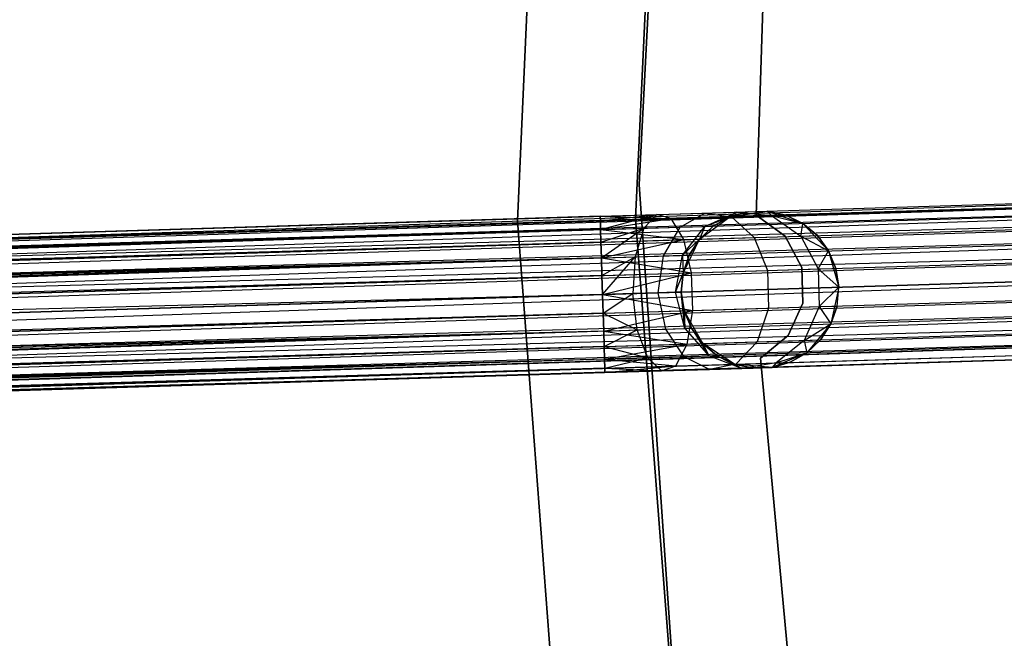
# Model space of a CAD drawing. Extents: x -189 to 189, y -189 to 189.
# Tile 63 of 256: x -69.8 to -57.31, y -6.37 to 1.49. Entities that reach past the tile are written whole.
import ezdxf

# ---------------------------------------------------------------- set-up
doc = ezdxf.new("R2010")
doc.units = 0
doc.header["$LTSCALE"] = 25.4
doc.layers.get('0').update_dxf_attribs({"linetype": 'CONTINUOUS'})

# ---------------------------------------------------------------- blocks, each defined once
blk = doc.blocks.new('NL2500012474_STL')
at = {"color": 0}
for p, q in [((129.37, -0.55, 20), (129.756, 6.921, 20)), ((129.756, 6.921, 19), (129.37, -0.55, 19)), ((129.37, -0.55, 20), (129.756, 6.921, 20)), ((129.756, 6.921, 19), (129.37, -0.55, 19)), ((128.167, 6.652, 26.5), (127.825, -1.009, 26.5)), ((127.825, -1.009, 17), (128.167, 6.652, 17)), ((127.825, -1.009, 17), (128.167, 6.652, 17)), ((128.167, 6.652, 26.5), (127.825, -1.009, 26.5)), ((129.325, -0.985, 26.5), (129.674, 6.641, 26.5)), ((129.674, 6.641, 17), (129.325, -0.985, 17)), ((129.674, 6.641, 17), (129.325, -0.985, 17)), ((129.325, -0.985, 26.5), (129.674, 6.641, 26.5)), ((130.858, -0.937, 22), (131.033, 4.687, 22)), ((131.033, 4.687, 20), (130.858, -0.937, 20)), ((131.033, 4.687, 20), (130.858, -0.937, 20)), ((130.858, -0.937, 22), (131.033, 4.687, 22)), ((22.884, -4.218, 177.379), (148.067, -0.361, 177.379)), ((22.884, -4.218, 177.379), (148.067, -0.361, 177.621)), ((22.884, -4.218, 177.379), (148.067, -0.361, 177.379)), ((22.884, -4.218, 177.379), (148.067, -0.361, 177.621)), ((22.89, -4.387, 176.932), (148.067, -0.361, 177.379)), ((22.89, -4.387, 176.932), (148.067, -0.361, 177.379)), ((22.884, -4.218, 177.379), (148.069, -0.419, 177.855)), ((22.884, -4.218, 177.379), (148.069, -0.419, 177.855)), ((22.886, -4.275, 177.855), (148.069, -0.419, 177.855)), ((22.886, -4.275, 177.855), (148.069, -0.419, 177.855)), ((22.89, -4.387, 176.932), (148.069, -0.419, 177.145)), ((22.89, -4.387, 176.932), (148.069, -0.419, 177.145)), ((22.886, -4.275, 177.855), (148.072, -0.531, 178.068)), ((22.886, -4.275, 177.855), (148.072, -0.531, 178.068)), ((22.89, -4.387, 176.932), (148.072, -0.531, 176.932)), ((22.89, -4.387, 176.932), (148.072, -0.531, 176.932)), ((22.901, -4.745, 176.615), (148.072, -0.531, 176.932)), ((22.901, -4.745, 176.615), (148.072, -0.531, 176.932)), ((129.887, -8.013, 20), (129.37, -0.55, 20)), ((129.37, -0.55, 20), (129.37, -0.55, 19)), ((129.37, -0.55, 19), (129.887, -8.013, 19)), ((129.37, -0.55, 20), (129.37, -0.55, 19)), ((129.887, -8.013, 20), (129.37, -0.55, 20)), ((129.37, -0.55, 19), (129.887, -8.013, 19)), ((22.886, -4.275, 177.855), (148.077, -0.69, 178.249)), ((22.886, -4.275, 177.855), (148.077, -0.69, 178.249)), ((22.895, -4.547, 178.249), (148.077, -0.69, 178.249)), ((22.895, -4.547, 178.249), (148.077, -0.69, 178.249)), ((22.901, -4.745, 176.615), (148.077, -0.69, 176.751)), ((22.901, -4.745, 176.615), (148.077, -0.69, 176.751)), ((22.895, -4.547, 178.249), (148.083, -0.889, 178.385)), ((22.895, -4.547, 178.249), (148.083, -0.889, 178.385)), ((22.901, -4.745, 176.615), (148.083, -0.889, 176.615)), ((22.901, -4.745, 176.615), (148.083, -0.889, 176.615)), ((148.083, -0.889, 176.615), (22.915, -5.21, 176.5)), ((148.083, -0.889, 176.615), (22.915, -5.21, 176.5)), ((128.876, -0.952, 27.621), (30.573, -3.981, 27.621)), ((128.876, -0.952, 27.621), (30.573, -3.981, 27.621)), ((128.876, -0.952, 27.621), (30.575, -4.039, 27.145)), ((128.876, -0.952, 27.621), (30.575, -4.039, 27.145)), ((128.876, -0.952, 27.379), (30.575, -4.039, 27.145)), ((128.876, -0.952, 27.379), (30.575, -4.039, 27.145)), ((128.876, -0.952, 27.621), (129.595, -0.93, 27.236)), ((128.876, -0.952, 27.379), (129.595, -0.93, 27.236)), ((128.876, -0.952, 27.379), (129.595, -0.93, 27.236)), ((128.876, -0.952, 27.621), (129.595, -0.93, 27.236)), ((128.878, -1.01, 27.855), (128.876, -0.952, 27.621)), ((128.876, -0.952, 27.379), (128.878, -1.01, 27.145)), ((128.876, -0.952, 27.379), (128.878, -1.01, 27.145)), ((128.876, -0.952, 27.621), (129.778, -0.982, 27.675)), ((128.878, -1.01, 27.855), (128.876, -0.952, 27.621)), ((128.876, -0.952, 27.621), (129.778, -0.982, 27.675)), ((128.878, -1.01, 27.145), (129.595, -0.93, 27.236)), ((128.878, -1.01, 27.145), (129.595, -0.93, 27.236)), ((128.878, -1.01, 27.855), (129.778, -0.982, 27.675)), ((128.878, -1.01, 27.855), (129.778, -0.982, 27.675)), ((128.881, -1.122, 26.932), (129.595, -0.93, 27.236)), ((128.881, -1.122, 26.932), (129.595, -0.93, 27.236)), ((128.881, -1.122, 28.068), (129.778, -0.982, 27.675)), ((128.881, -1.122, 28.068), (129.778, -0.982, 27.675)), ((129.915, -8.596, 26.5), (129.325, -0.985, 26.5)), ((129.325, -0.985, 17), (129.915, -8.596, 17)), ((129.325, -0.985, 26.5), (129.325, -0.985, 17)), ((129.325, -0.985, 17), (129.915, -8.596, 17)), ((129.325, -0.985, 26.5), (129.325, -0.985, 17)), ((129.915, -8.596, 26.5), (129.325, -0.985, 26.5)), ((129.595, -0.93, 27.236), (129.429, -1.105, 26.823)), ((129.595, -0.93, 27.236), (129.429, -1.105, 26.823)), ((129.595, -0.93, 27.236), (130.204, -0.911, 26.829)), ((129.595, -0.93, 27.236), (130.204, -0.911, 26.829)), ((129.778, -0.982, 27.675), (129.595, -0.93, 27.236)), ((129.778, -0.982, 27.675), (129.595, -0.93, 27.236)), ((129.778, -0.982, 27.675), (130.542, -0.959, 27.165)), ((129.778, -0.982, 27.675), (130.542, -0.959, 27.165)), ((129.937, -1.249, 28.039), (129.778, -0.982, 27.675)), ((129.937, -1.249, 28.039), (129.778, -0.982, 27.675)), ((129.893, -1.091, 26.513), (130.204, -0.911, 26.829)), ((129.893, -1.091, 26.513), (130.204, -0.911, 26.829)), ((130.137, -1.243, 20), (130.522, -0.959, 20)), ((130.137, -1.243, 20), (130.522, -0.959, 20)), ((130.203, -1.081, 26.048), (130.611, -0.899, 26.219)), ((130.203, -1.081, 26.048), (130.611, -0.899, 26.219)), ((130.203, -1.081, 26.048), (130.522, -0.959, 25.5)), ((130.203, -1.081, 26.048), (130.522, -0.959, 25.5)), ((130.204, -0.911, 26.829), (130.611, -0.899, 26.219)), ((130.204, -0.911, 26.829), (130.611, -0.899, 26.219)), ((130.204, -0.911, 26.829), (130.542, -0.959, 27.165)), ((130.204, -0.911, 26.829), (130.542, -0.959, 27.165)), ((130.522, -0.959, 25.5), (130.312, -1.078, 25.5)), ((130.312, -1.078, 25.5), (130.522, -0.959, 20)), ((130.312, -1.078, 25.5), (130.522, -0.959, 20)), ((130.522, -0.959, 25.5), (130.312, -1.078, 25.5)), ((130.522, -0.959, 20), (130.995, -0.887, 20)), ((130.522, -0.959, 20), (130.995, -0.887, 20)), ((130.754, -0.894, 25.5), (130.522, -0.959, 25.5)), ((130.522, -0.959, 20), (130.754, -0.894, 25.5)), ((130.754, -0.894, 25.5), (130.522, -0.959, 25.5)), ((130.522, -0.959, 20), (130.754, -0.894, 25.5)), ((130.611, -0.899, 26.219), (130.522, -0.959, 25.5)), ((130.611, -0.899, 26.219), (130.522, -0.959, 25.5)), ((130.522, -0.959, 25.5), (130.522, -0.959, 20)), ((130.522, -0.959, 25.5), (130.522, -0.959, 20)), ((130.542, -0.959, 27.165), (131.052, -0.943, 26.401)), ((130.542, -0.959, 27.165), (131.052, -0.943, 26.401)), ((130.542, -0.959, 27.165), (130.829, -1.222, 27.443)), ((130.542, -0.959, 27.165), (130.829, -1.222, 27.443)), ((130.611, -0.899, 26.219), (130.995, -0.887, 25.5)), ((130.611, -0.899, 26.219), (130.995, -0.887, 25.5)), ((130.611, -0.899, 26.219), (130.754, -0.894, 25.5)), ((130.611, -0.899, 26.219), (130.754, -0.894, 25.5)), ((130.611, -0.899, 26.219), (131.052, -0.943, 26.401)), ((130.611, -0.899, 26.219), (131.052, -0.943, 26.401)), ((130.754, -0.894, 25.5), (130.995, -0.887, 20)), ((130.754, -0.894, 25.5), (130.995, -0.887, 20)), ((131.225, -1.203, 22), (130.858, -0.937, 22)), ((130.858, -0.937, 22), (130.858, -0.937, 20)), ((130.858, -0.937, 20), (131.225, -1.203, 20)), ((130.858, -0.937, 22), (130.858, -0.937, 20)), ((130.858, -0.937, 20), (131.225, -1.203, 20)), ((131.225, -1.203, 22), (130.858, -0.937, 22)), ((130.995, -0.887, 20), (131.448, -1.043, 20)), ((130.995, -0.887, 25.5), (130.995, -0.887, 20)), ((131.052, -0.943, 26.401), (130.995, -0.887, 25.5)), ((131.052, -0.943, 26.401), (130.995, -0.887, 25.5)), ((131.231, -0.937, 25.5), (130.995, -0.887, 25.5)), ((130.995, -0.887, 20), (131.231, -0.937, 25.5)), ((130.995, -0.887, 20), (131.448, -1.043, 20)), ((130.995, -0.887, 25.5), (130.995, -0.887, 20)), ((131.231, -0.937, 25.5), (130.995, -0.887, 25.5)), ((130.995, -0.887, 20), (131.231, -0.937, 25.5)), ((131.052, -0.943, 26.401), (131.231, -0.937, 25.5)), ((131.052, -0.943, 26.401), (131.231, -0.937, 25.5)), ((131.052, -0.943, 26.401), (131.448, -1.043, 25.5)), ((131.052, -0.943, 26.401), (131.448, -1.043, 25.5)), ((131.052, -0.943, 26.401), (131.424, -1.203, 26.552)), ((131.052, -0.943, 26.401), (131.424, -1.203, 26.552)), ((131.448, -1.043, 25.5), (131.231, -0.937, 25.5)), ((131.231, -0.937, 25.5), (131.448, -1.043, 20)), ((131.231, -0.937, 25.5), (131.448, -1.043, 20)), ((131.448, -1.043, 25.5), (131.231, -0.937, 25.5)), ((22.895, -4.547, 178.249), (148.09, -1.114, 178.471)), ((22.895, -4.547, 178.249), (148.09, -1.114, 178.471)), ((22.908, -4.971, 178.471), (148.09, -1.114, 178.471)), ((22.908, -4.971, 178.471), (148.09, -1.114, 178.471)), ((148.09, -1.114, 176.529), (22.915, -5.21, 176.5)), ((148.09, -1.114, 176.529), (22.915, -5.21, 176.5)), ((128.878, -1.01, 27.855), (30.573, -3.981, 27.621)), ((128.878, -1.01, 27.855), (30.573, -3.981, 27.621)), ((128.881, -1.122, 28.068), (30.573, -3.981, 27.621)), ((128.881, -1.122, 28.068), (30.573, -3.981, 27.621)), ((128.878, -1.01, 27.145), (30.575, -4.039, 27.145)), ((128.878, -1.01, 27.145), (30.575, -4.039, 27.145)), ((128.881, -1.122, 26.932), (30.575, -4.039, 27.145)), ((128.881, -1.122, 26.932), (30.575, -4.039, 27.145)), ((128.881, -1.122, 28.068), (30.578, -4.151, 28.068)), ((128.881, -1.122, 28.068), (30.578, -4.151, 28.068)), ((128.881, -1.122, 26.932), (30.583, -4.31, 26.751)), ((128.881, -1.122, 26.932), (30.583, -4.31, 26.751)), ((127.825, -1.009, 26.5), (128.409, -8.654, 26.5)), ((128.409, -8.654, 17), (127.825, -1.009, 17)), ((127.825, -1.009, 26.5), (127.825, -1.009, 17)), ((127.825, -1.009, 26.5), (128.409, -8.654, 26.5)), ((127.825, -1.009, 26.5), (127.825, -1.009, 17)), ((128.409, -8.654, 17), (127.825, -1.009, 17)), ((128.881, -1.122, 28.068), (128.878, -1.01, 27.855)), ((128.878, -1.01, 27.145), (128.881, -1.122, 26.932)), ((128.878, -1.01, 27.145), (128.881, -1.122, 26.932)), ((128.881, -1.122, 28.068), (128.878, -1.01, 27.855)), ((128.881, -1.122, 26.932), (129.429, -1.105, 26.823)), ((128.881, -1.122, 26.932), (129.429, -1.105, 26.823)), ((128.886, -1.282, 28.249), (128.881, -1.122, 28.068)), ((128.881, -1.122, 26.932), (128.886, -1.282, 26.751)), ((128.881, -1.122, 26.932), (128.886, -1.282, 26.751)), ((128.881, -1.122, 28.068), (129.937, -1.249, 28.039)), ((128.886, -1.282, 28.249), (128.881, -1.122, 28.068)), ((128.881, -1.122, 28.068), (129.937, -1.249, 28.039)), ((128.886, -1.282, 26.751), (129.429, -1.105, 26.823)), ((128.886, -1.282, 26.751), (129.429, -1.105, 26.823)), ((128.892, -1.48, 26.615), (129.429, -1.105, 26.823)), ((128.892, -1.48, 26.615), (129.429, -1.105, 26.823)), ((129.429, -1.105, 26.823), (129.318, -1.467, 26.53)), ((129.429, -1.105, 26.823), (129.318, -1.467, 26.53)), ((129.429, -1.105, 26.823), (129.893, -1.091, 26.513)), ((129.429, -1.105, 26.823), (129.893, -1.091, 26.513)), ((129.68, -1.456, 26.288), (129.893, -1.091, 26.513)), ((129.68, -1.456, 26.288), (129.893, -1.091, 26.513)), ((129.893, -1.091, 26.513), (130.203, -1.081, 26.048)), ((129.893, -1.091, 26.513), (130.203, -1.081, 26.048)), ((129.921, -1.448, 25.927), (130.203, -1.081, 26.048)), ((129.921, -1.448, 25.927), (130.203, -1.081, 26.048)), ((130.312, -1.078, 25.5), (130.137, -1.243, 25.5)), ((130.137, -1.243, 20), (130.312, -1.078, 25.5)), ((130.312, -1.078, 25.5), (130.137, -1.243, 25.5)), ((130.137, -1.243, 20), (130.312, -1.078, 25.5)), ((130.203, -1.081, 26.048), (130.137, -1.243, 25.5)), ((130.203, -1.081, 26.048), (130.137, -1.243, 25.5)), ((130.203, -1.081, 26.048), (130.312, -1.078, 25.5)), ((130.203, -1.081, 26.048), (130.312, -1.078, 25.5)), ((131.424, -1.203, 26.552), (131.448, -1.043, 25.5)), ((131.424, -1.203, 26.552), (131.448, -1.043, 25.5)), ((131.448, -1.043, 20), (131.776, -1.391, 20)), ((131.633, -1.197, 25.5), (131.448, -1.043, 25.5)), ((131.448, -1.043, 20), (131.633, -1.197, 25.5)), ((131.448, -1.043, 20), (131.776, -1.391, 20)), ((131.448, -1.043, 25.5), (131.448, -1.043, 20)), ((131.448, -1.043, 25.5), (131.448, -1.043, 20)), ((131.633, -1.197, 25.5), (131.448, -1.043, 25.5)), ((131.448, -1.043, 20), (131.633, -1.197, 25.5)), ((128.886, -1.282, 28.249), (129.937, -1.249, 28.039)), ((128.886, -1.282, 28.249), (129.937, -1.249, 28.039)), ((128.892, -1.48, 28.385), (129.937, -1.249, 28.039)), ((128.892, -1.48, 28.385), (129.937, -1.249, 28.039)), ((129.921, -1.448, 25.927), (130.137, -1.243, 25.5)), ((129.921, -1.448, 25.927), (130.137, -1.243, 25.5)), ((129.928, -1.674, 20), (130.137, -1.243, 20)), ((129.928, -1.674, 20), (130.137, -1.243, 20)), ((129.937, -1.249, 28.039), (130.829, -1.222, 27.443)), ((129.937, -1.249, 28.039), (130.829, -1.222, 27.443)), ((130.035, -1.67, 28.245), (129.937, -1.249, 28.039)), ((130.035, -1.67, 28.245), (129.937, -1.249, 28.039)), ((130.137, -1.243, 25.5), (130.006, -1.446, 25.5)), ((130.006, -1.446, 25.5), (130.137, -1.243, 20)), ((130.006, -1.446, 25.5), (130.137, -1.243, 20)), ((130.137, -1.243, 25.5), (130.006, -1.446, 25.5)), ((130.137, -1.243, 25.5), (130.137, -1.243, 20)), ((130.137, -1.243, 25.5), (130.137, -1.243, 20)), ((130.829, -1.222, 27.443), (131.424, -1.203, 26.552)), ((130.829, -1.222, 27.443), (131.424, -1.203, 26.552)), ((130.829, -1.222, 27.443), (130.999, -1.641, 27.601)), ((130.829, -1.222, 27.443), (130.999, -1.641, 27.601)), ((131.437, -1.603, 22), (131.225, -1.203, 22)), ((131.225, -1.203, 22), (131.225, -1.203, 20)), ((131.225, -1.203, 20), (131.437, -1.603, 20)), ((131.225, -1.203, 22), (131.225, -1.203, 20)), ((131.225, -1.203, 20), (131.437, -1.603, 20)), ((131.437, -1.603, 22), (131.225, -1.203, 22)), ((131.424, -1.203, 26.552), (131.633, -1.197, 25.5)), ((131.424, -1.203, 26.552), (131.633, -1.197, 25.5)), ((131.424, -1.203, 26.552), (131.776, -1.391, 25.5)), ((131.424, -1.203, 26.552), (131.776, -1.391, 25.5)), ((131.424, -1.203, 26.552), (131.643, -1.621, 26.637)), ((131.424, -1.203, 26.552), (131.643, -1.621, 26.637)), ((131.776, -1.391, 25.5), (131.633, -1.197, 25.5)), ((131.633, -1.197, 25.5), (131.776, -1.391, 20)), ((131.633, -1.197, 25.5), (131.776, -1.391, 20)), ((131.776, -1.391, 25.5), (131.633, -1.197, 25.5)), ((22.915, -5.21, 178.5), (148.097, -1.353, 178.5)), ((22.915, -5.21, 178.5), (148.097, -1.353, 178.5)), ((148.097, -1.353, 176.5), (22.915, -5.21, 176.5)), ((148.097, -1.353, 176.5), (22.915, -5.21, 176.5)), ((148.097, -1.353, 176.5), (22.929, -5.674, 176.615)), ((148.097, -1.353, 176.5), (22.929, -5.674, 176.615)), ((128.886, -1.282, 28.249), (30.578, -4.151, 28.068)), ((128.886, -1.282, 28.249), (30.578, -4.151, 28.068)), ((128.886, -1.282, 26.751), (30.583, -4.31, 26.751)), ((128.886, -1.282, 26.751), (30.583, -4.31, 26.751)), ((128.892, -1.48, 28.385), (128.886, -1.282, 28.249)), ((128.886, -1.282, 26.751), (128.892, -1.48, 26.615)), ((128.886, -1.282, 26.751), (128.892, -1.48, 26.615)), ((128.892, -1.48, 28.385), (128.886, -1.282, 28.249)), ((128.892, -1.48, 28.385), (30.578, -4.151, 28.068)), ((128.892, -1.48, 28.385), (30.578, -4.151, 28.068)), ((128.892, -1.48, 26.615), (30.583, -4.31, 26.751)), ((128.892, -1.48, 26.615), (30.583, -4.31, 26.751)), ((128.892, -1.48, 28.385), (30.589, -4.509, 28.385)), ((128.892, -1.48, 28.385), (30.589, -4.509, 28.385)), ((128.892, -1.48, 26.615), (30.596, -4.734, 26.529)), ((128.892, -1.48, 26.615), (30.596, -4.734, 26.529)), ((128.892, -1.48, 26.615), (129.318, -1.467, 26.53)), ((128.892, -1.48, 26.615), (129.318, -1.467, 26.53)), ((128.899, -1.705, 28.471), (128.892, -1.48, 28.385)), ((128.892, -1.48, 26.615), (128.899, -1.705, 26.529)), ((128.892, -1.48, 26.615), (128.899, -1.705, 26.529)), ((128.892, -1.48, 28.385), (130.035, -1.67, 28.245)), ((128.899, -1.705, 28.471), (128.892, -1.48, 28.385)), ((128.892, -1.48, 28.385), (130.035, -1.67, 28.245)), ((128.899, -1.705, 26.529), (129.318, -1.467, 26.53)), ((128.899, -1.705, 26.529), (129.318, -1.467, 26.53)), ((128.906, -1.944, 26.5), (129.318, -1.467, 26.53)), ((128.906, -1.944, 26.5), (129.318, -1.467, 26.53)), ((129.318, -1.467, 26.53), (129.289, -1.933, 26.424)), ((129.318, -1.467, 26.53), (129.289, -1.933, 26.424)), ((129.318, -1.467, 26.53), (129.68, -1.456, 26.288)), ((129.318, -1.467, 26.53), (129.68, -1.456, 26.288)), ((129.613, -1.923, 26.207), (129.68, -1.456, 26.288)), ((129.613, -1.923, 26.207), (129.68, -1.456, 26.288)), ((129.68, -1.456, 26.288), (129.921, -1.448, 25.927)), ((129.68, -1.456, 26.288), (129.921, -1.448, 25.927)), ((129.83, -1.916, 25.883), (129.921, -1.448, 25.927)), ((129.83, -1.916, 25.883), (129.921, -1.448, 25.927)), ((129.921, -1.448, 25.927), (130.006, -1.446, 25.5)), ((129.921, -1.448, 25.927), (130.006, -1.446, 25.5)), ((129.921, -1.448, 25.927), (129.928, -1.674, 25.5)), ((129.921, -1.448, 25.927), (129.928, -1.674, 25.5)), ((130.006, -1.446, 25.5), (129.928, -1.674, 25.5)), ((129.928, -1.674, 20), (130.006, -1.446, 25.5)), ((130.006, -1.446, 25.5), (129.928, -1.674, 25.5)), ((129.928, -1.674, 20), (130.006, -1.446, 25.5)), ((131.643, -1.621, 26.637), (131.776, -1.391, 25.5)), ((131.643, -1.621, 26.637), (131.776, -1.391, 25.5)), ((131.776, -1.391, 20), (131.905, -1.852, 20)), ((131.869, -1.614, 25.5), (131.776, -1.391, 25.5)), ((131.776, -1.391, 20), (131.905, -1.852, 20)), ((131.776, -1.391, 20), (131.869, -1.614, 25.5)), ((131.776, -1.391, 25.5), (131.776, -1.391, 20)), ((131.776, -1.391, 25.5), (131.776, -1.391, 20)), ((131.869, -1.614, 25.5), (131.776, -1.391, 25.5)), ((131.776, -1.391, 20), (131.869, -1.614, 25.5)), ((22.922, -5.449, 178.471), (148.105, -1.592, 178.471)), ((22.922, -5.449, 178.471), (148.105, -1.592, 178.471)), ((148.105, -1.592, 176.529), (22.929, -5.674, 176.615)), ((148.105, -1.592, 176.529), (22.929, -5.674, 176.615)), ((130.999, -1.641, 27.601), (131.643, -1.621, 26.637)), ((130.999, -1.641, 27.601), (131.643, -1.621, 26.637)), ((131.45, -2.055, 22), (131.437, -1.603, 22)), ((131.437, -1.603, 22), (131.437, -1.603, 20)), ((131.437, -1.603, 20), (131.45, -2.055, 20)), ((131.437, -1.603, 22), (131.437, -1.603, 20)), ((131.437, -1.603, 20), (131.45, -2.055, 20)), ((131.45, -2.055, 22), (131.437, -1.603, 22)), ((131.643, -1.621, 26.637), (131.869, -1.614, 25.5)), ((131.643, -1.621, 26.637), (131.869, -1.614, 25.5)), ((131.643, -1.621, 26.637), (131.905, -1.852, 25.5)), ((131.643, -1.621, 26.637), (131.905, -1.852, 25.5)), ((131.643, -1.621, 26.637), (131.657, -2.099, 26.637)), ((131.643, -1.621, 26.637), (131.657, -2.099, 26.637)), ((131.905, -1.852, 25.5), (131.869, -1.614, 25.5)), ((131.869, -1.614, 25.5), (131.905, -1.852, 20)), ((131.905, -1.852, 25.5), (131.869, -1.614, 25.5)), ((131.869, -1.614, 25.5), (131.905, -1.852, 20)), ((128.899, -1.705, 28.471), (30.589, -4.509, 28.385)), ((128.899, -1.705, 28.471), (30.589, -4.509, 28.385)), ((128.899, -1.705, 26.529), (30.596, -4.734, 26.529)), ((128.899, -1.705, 26.529), (30.596, -4.734, 26.529)), ((128.899, -1.705, 28.471), (130.035, -1.67, 28.245)), ((128.899, -1.705, 28.471), (130.035, -1.67, 28.245)), ((128.906, -1.944, 28.5), (128.899, -1.705, 28.471)), ((128.899, -1.705, 26.529), (128.906, -1.944, 26.5)), ((128.899, -1.705, 26.529), (128.906, -1.944, 26.5)), ((128.906, -1.944, 28.5), (128.899, -1.705, 28.471)), ((128.906, -1.944, 28.5), (130.035, -1.67, 28.245)), ((128.906, -1.944, 28.5), (130.035, -1.67, 28.245)), ((129.83, -1.916, 25.883), (129.928, -1.674, 25.5)), ((129.83, -1.916, 25.883), (129.928, -1.674, 25.5)), ((129.906, -1.914, 20), (129.928, -1.674, 20)), ((129.928, -1.674, 25.5), (129.906, -1.914, 25.5)), ((129.928, -1.674, 25.5), (129.906, -1.914, 25.5)), ((129.906, -1.914, 20), (129.928, -1.674, 20)), ((129.928, -1.674, 25.5), (129.928, -1.674, 20)), ((129.928, -1.674, 25.5), (129.928, -1.674, 20)), ((130.035, -1.67, 28.245), (130.999, -1.641, 27.601)), ((130.035, -1.67, 28.245), (130.999, -1.641, 27.601)), ((130.05, -2.149, 28.245), (130.035, -1.67, 28.245)), ((130.05, -2.149, 28.245), (130.035, -1.67, 28.245)), ((130.999, -1.641, 27.601), (131.014, -2.119, 27.601)), ((130.999, -1.641, 27.601), (131.014, -2.119, 27.601)), ((22.922, -5.449, 178.471), (148.112, -1.818, 178.385)), ((22.922, -5.449, 178.471), (148.112, -1.818, 178.385)), ((22.929, -5.674, 176.615), (148.112, -1.818, 176.615)), ((22.929, -5.674, 176.615), (148.112, -1.818, 176.615)), ((148.112, -1.818, 176.615), (22.94, -6.033, 176.932)), ((148.112, -1.818, 176.615), (22.94, -6.033, 176.932)), ((131.657, -2.099, 26.637), (131.905, -1.852, 25.5)), ((131.657, -2.099, 26.637), (131.905, -1.852, 25.5)), ((131.905, -1.852, 20), (131.805, -2.32, 20)), ((131.905, -1.852, 20), (131.805, -2.32, 20)), ((131.883, -2.092, 25.5), (131.905, -1.852, 25.5)), ((131.883, -2.092, 25.5), (131.905, -1.852, 25.5)), ((131.883, -2.092, 25.5), (131.905, -1.852, 20)), ((131.883, -2.092, 25.5), (131.905, -1.852, 20)), ((131.905, -1.852, 25.5), (131.905, -1.852, 20)), ((131.905, -1.852, 25.5), (131.905, -1.852, 20)), ((128.906, -1.944, 28.5), (30.589, -4.509, 28.385)), ((128.906, -1.944, 28.5), (30.589, -4.509, 28.385)), ((30.603, -4.973, 28.5), (128.906, -1.944, 28.5)), ((128.906, -1.944, 26.5), (30.603, -4.973, 26.5)), ((128.906, -1.944, 26.5), (30.603, -4.973, 26.5)), ((30.603, -4.973, 28.5), (128.906, -1.944, 28.5)), ((129.289, -1.933, 26.424), (128.906, -1.944, 26.5)), ((129.289, -1.933, 26.424), (128.906, -1.944, 26.5)), ((128.906, -1.944, 26.5), (128.914, -2.184, 26.529)), ((128.914, -2.184, 28.471), (128.906, -1.944, 28.5)), ((128.906, -1.944, 28.5), (130.05, -2.149, 28.245)), ((128.914, -2.184, 28.471), (128.906, -1.944, 28.5)), ((128.906, -1.944, 28.5), (130.05, -2.149, 28.245)), ((128.906, -1.944, 26.5), (128.914, -2.184, 26.529)), ((128.914, -2.184, 26.529), (129.289, -1.933, 26.424)), ((128.914, -2.184, 26.529), (129.289, -1.933, 26.424)), ((129.613, -1.923, 26.207), (129.289, -1.933, 26.424)), ((129.613, -1.923, 26.207), (129.289, -1.933, 26.424)), ((129.347, -2.396, 26.53), (129.289, -1.933, 26.424)), ((129.347, -2.396, 26.53), (129.289, -1.933, 26.424)), ((129.83, -1.916, 25.883), (129.613, -1.923, 26.207)), ((129.83, -1.916, 25.883), (129.613, -1.923, 26.207)), ((129.708, -2.385, 26.288), (129.613, -1.923, 26.207)), ((129.708, -2.385, 26.288), (129.613, -1.923, 26.207)), ((129.906, -1.914, 25.5), (129.83, -1.916, 25.883)), ((129.906, -1.914, 25.5), (129.83, -1.916, 25.883)), ((129.95, -2.377, 25.927), (129.83, -1.916, 25.883)), ((129.95, -2.377, 25.927), (129.83, -1.916, 25.883)), ((129.942, -2.152, 20), (129.906, -1.914, 20)), ((129.906, -1.914, 25.5), (129.942, -2.152, 25.5)), ((129.95, -2.377, 25.927), (129.906, -1.914, 25.5)), ((129.95, -2.377, 25.927), (129.906, -1.914, 25.5)), ((129.906, -1.914, 25.5), (129.942, -2.152, 25.5)), ((129.906, -1.914, 25.5), (129.906, -1.914, 20)), ((129.942, -2.152, 20), (129.906, -1.914, 20)), ((129.906, -1.914, 25.5), (129.906, -1.914, 20)), ((22.922, -5.449, 178.471), (148.118, -2.016, 178.249)), ((22.922, -5.449, 178.471), (148.118, -2.016, 178.249)), ((22.935, -5.873, 178.249), (148.118, -2.016, 178.249)), ((22.935, -5.873, 178.249), (148.118, -2.016, 178.249)), ((148.118, -2.016, 176.751), (22.94, -6.033, 176.932)), ((148.118, -2.016, 176.751), (22.94, -6.033, 176.932)), ((130.05, -2.149, 28.245), (131.014, -2.119, 27.601)), ((130.05, -2.149, 28.245), (131.014, -2.119, 27.601)), ((131.014, -2.119, 27.601), (130.869, -2.547, 27.443)), ((131.014, -2.119, 27.601), (130.869, -2.547, 27.443)), ((131.014, -2.119, 27.601), (131.657, -2.099, 26.637)), ((131.014, -2.119, 27.601), (131.657, -2.099, 26.637)), ((131.263, -2.468, 22), (131.45, -2.055, 22)), ((131.45, -2.055, 20), (131.263, -2.468, 20)), ((131.45, -2.055, 20), (131.263, -2.468, 20)), ((131.263, -2.468, 22), (131.45, -2.055, 22)), ((131.45, -2.055, 22), (131.45, -2.055, 20)), ((131.45, -2.055, 22), (131.45, -2.055, 20)), ((131.657, -2.099, 26.637), (131.465, -2.529, 26.552)), ((131.657, -2.099, 26.637), (131.465, -2.529, 26.552)), ((131.657, -2.099, 26.637), (131.883, -2.092, 25.5)), ((131.657, -2.099, 26.637), (131.883, -2.092, 25.5)), ((131.657, -2.099, 26.637), (131.805, -2.32, 25.5)), ((131.657, -2.099, 26.637), (131.805, -2.32, 25.5)), ((131.805, -2.32, 25.5), (131.883, -2.092, 25.5)), ((131.883, -2.092, 25.5), (131.805, -2.32, 20)), ((131.883, -2.092, 25.5), (131.805, -2.32, 20)), ((131.805, -2.32, 25.5), (131.883, -2.092, 25.5)), ((22.935, -5.873, 178.249), (148.123, -2.176, 178.068)), ((22.935, -5.873, 178.249), (148.123, -2.176, 178.068)), ((148.123, -2.176, 176.932), (22.94, -6.033, 176.932)), ((148.123, -2.176, 176.932), (22.94, -6.033, 176.932)), ((22.944, -6.145, 177.855), (148.123, -2.176, 178.068)), ((22.944, -6.145, 177.855), (148.123, -2.176, 178.068)), ((148.123, -2.176, 176.932), (22.946, -6.202, 177.379)), ((148.123, -2.176, 176.932), (22.946, -6.202, 177.379)), ((128.914, -2.184, 28.471), (30.603, -4.973, 28.5)), ((128.914, -2.184, 28.471), (30.603, -4.973, 28.5)), ((128.914, -2.184, 26.529), (30.611, -5.212, 26.529)), ((128.914, -2.184, 26.529), (30.611, -5.212, 26.529)), ((128.914, -2.184, 28.471), (130.05, -2.149, 28.245)), ((128.914, -2.184, 28.471), (130.05, -2.149, 28.245)), ((128.914, -2.184, 26.529), (128.921, -2.409, 26.615)), ((128.921, -2.409, 28.385), (128.914, -2.184, 28.471)), ((128.921, -2.409, 28.385), (128.914, -2.184, 28.471)), ((128.914, -2.184, 26.529), (128.921, -2.409, 26.615)), ((128.914, -2.184, 26.529), (129.347, -2.396, 26.53)), ((128.914, -2.184, 26.529), (129.347, -2.396, 26.53)), ((128.921, -2.409, 28.385), (130.05, -2.149, 28.245)), ((128.921, -2.409, 28.385), (130.05, -2.149, 28.245)), ((130.178, -2.569, 20), (129.942, -2.152, 20)), ((129.942, -2.152, 25.5), (129.95, -2.377, 25.927)), ((129.942, -2.152, 25.5), (129.95, -2.377, 25.927)), ((129.942, -2.152, 25.5), (130.035, -2.375, 25.5)), ((130.035, -2.375, 25.5), (129.942, -2.152, 20)), ((130.178, -2.569, 20), (129.942, -2.152, 20)), ((130.035, -2.375, 25.5), (129.942, -2.152, 20)), ((129.942, -2.152, 25.5), (130.035, -2.375, 25.5)), ((129.942, -2.152, 25.5), (129.942, -2.152, 20)), ((129.942, -2.152, 25.5), (129.942, -2.152, 20)), ((129.978, -2.575, 28.039), (130.05, -2.149, 28.245)), ((129.978, -2.575, 28.039), (130.05, -2.149, 28.245)), ((22.944, -6.145, 177.855), (148.126, -2.288, 177.855)), ((22.944, -6.145, 177.855), (148.126, -2.288, 177.855)), ((22.944, -6.145, 177.855), (148.128, -2.345, 177.621)), ((22.944, -6.145, 177.855), (148.128, -2.345, 177.621)), ((148.126, -2.288, 177.145), (22.946, -6.202, 177.379)), ((148.126, -2.288, 177.145), (22.946, -6.202, 177.379)), ((22.946, -6.202, 177.379), (148.128, -2.345, 177.621)), ((22.946, -6.202, 177.379), (148.128, -2.345, 177.379)), ((22.946, -6.202, 177.379), (148.128, -2.345, 177.621)), ((22.946, -6.202, 177.379), (148.128, -2.345, 177.379)), ((130.035, -2.375, 25.5), (129.95, -2.377, 25.927)), ((130.035, -2.375, 25.5), (129.95, -2.377, 25.927)), ((130.035, -2.375, 25.5), (130.254, -2.726, 26.048)), ((130.035, -2.375, 25.5), (130.254, -2.726, 26.048)), ((130.035, -2.375, 25.5), (130.178, -2.569, 25.5)), ((130.178, -2.569, 20), (130.035, -2.375, 25.5)), ((130.035, -2.375, 25.5), (130.178, -2.569, 25.5)), ((130.178, -2.569, 20), (130.035, -2.375, 25.5)), ((131.465, -2.529, 26.552), (131.805, -2.32, 25.5)), ((131.465, -2.529, 26.552), (131.805, -2.32, 25.5)), ((131.805, -2.32, 20), (131.499, -2.688, 20)), ((131.805, -2.32, 20), (131.499, -2.688, 20)), ((131.674, -2.523, 25.5), (131.805, -2.32, 25.5)), ((131.805, -2.32, 20), (131.674, -2.523, 25.5)), ((131.674, -2.523, 25.5), (131.805, -2.32, 25.5)), ((131.805, -2.32, 20), (131.674, -2.523, 25.5)), ((131.805, -2.32, 25.5), (131.805, -2.32, 20)), ((131.805, -2.32, 25.5), (131.805, -2.32, 20)), ((128.921, -2.409, 28.385), (30.603, -4.973, 28.5)), ((128.921, -2.409, 28.385), (30.603, -4.973, 28.5)), ((128.921, -2.409, 26.615), (30.611, -5.212, 26.529)), ((128.921, -2.409, 26.615), (30.611, -5.212, 26.529)), ((128.921, -2.409, 28.385), (30.618, -5.438, 28.385)), ((128.921, -2.409, 28.385), (30.618, -5.438, 28.385)), ((128.921, -2.409, 26.615), (30.624, -5.636, 26.751)), ((128.921, -2.409, 26.615), (30.624, -5.636, 26.751)), ((128.921, -2.409, 26.615), (129.347, -2.396, 26.53)), ((128.921, -2.409, 26.615), (129.347, -2.396, 26.53)), ((128.921, -2.409, 26.615), (128.927, -2.607, 26.751)), ((128.927, -2.607, 28.249), (128.921, -2.409, 28.385)), ((128.921, -2.409, 28.385), (129.978, -2.575, 28.039)), ((128.927, -2.607, 28.249), (128.921, -2.409, 28.385)), ((128.921, -2.409, 28.385), (129.978, -2.575, 28.039)), ((128.921, -2.409, 26.615), (128.927, -2.607, 26.751)), ((128.927, -2.607, 26.751), (129.347, -2.396, 26.53)), ((128.927, -2.607, 26.751), (129.347, -2.396, 26.53)), ((129.347, -2.396, 26.53), (129.708, -2.385, 26.288)), ((129.347, -2.396, 26.53), (129.708, -2.385, 26.288)), ((129.479, -2.75, 26.823), (129.347, -2.396, 26.53)), ((129.479, -2.75, 26.823), (129.347, -2.396, 26.53)), ((129.708, -2.385, 26.288), (129.95, -2.377, 25.927)), ((129.708, -2.385, 26.288), (129.95, -2.377, 25.927)), ((129.944, -2.736, 26.513), (129.708, -2.385, 26.288)), ((129.944, -2.736, 26.513), (129.708, -2.385, 26.288)), ((129.95, -2.377, 25.927), (130.254, -2.726, 26.048)), ((129.95, -2.377, 25.927), (130.254, -2.726, 26.048)), ((130.913, -2.755, 22), (131.263, -2.468, 22)), ((131.263, -2.468, 20), (130.913, -2.755, 20)), ((131.263, -2.468, 20), (130.913, -2.755, 20)), ((130.913, -2.755, 22), (131.263, -2.468, 22)), ((131.263, -2.468, 22), (131.263, -2.468, 20)), ((131.263, -2.468, 22), (131.263, -2.468, 20)), ((128.927, -2.607, 28.249), (30.618, -5.438, 28.385)), ((128.927, -2.607, 28.249), (30.618, -5.438, 28.385)), ((128.927, -2.607, 26.751), (30.624, -5.636, 26.751)), ((128.927, -2.607, 26.751), (30.624, -5.636, 26.751)), ((128.927, -2.607, 28.249), (129.978, -2.575, 28.039)), ((128.927, -2.607, 28.249), (129.978, -2.575, 28.039)), ((128.927, -2.607, 26.751), (128.932, -2.767, 26.932)), ((128.932, -2.767, 28.068), (128.927, -2.607, 28.249)), ((128.932, -2.767, 28.068), (128.927, -2.607, 28.249)), ((128.927, -2.607, 26.751), (128.932, -2.767, 26.932)), ((128.927, -2.607, 26.751), (129.479, -2.75, 26.823)), ((128.927, -2.607, 26.751), (129.479, -2.75, 26.823)), ((128.932, -2.767, 28.068), (129.978, -2.575, 28.039)), ((128.932, -2.767, 28.068), (129.978, -2.575, 28.039)), ((129.836, -2.851, 27.675), (129.978, -2.575, 28.039)), ((129.836, -2.851, 27.675), (129.978, -2.575, 28.039)), ((129.978, -2.575, 28.039), (130.869, -2.547, 27.443)), ((129.978, -2.575, 28.039), (130.869, -2.547, 27.443)), ((130.58, -2.828, 20), (130.178, -2.569, 20)), ((130.178, -2.569, 25.5), (130.254, -2.726, 26.048)), ((130.178, -2.569, 25.5), (130.254, -2.726, 26.048)), ((130.178, -2.569, 25.5), (130.363, -2.723, 25.5)), ((130.363, -2.723, 25.5), (130.178, -2.569, 20)), ((130.58, -2.828, 20), (130.178, -2.569, 20)), ((130.363, -2.723, 25.5), (130.178, -2.569, 20)), ((130.178, -2.569, 25.5), (130.363, -2.723, 25.5)), ((130.178, -2.569, 25.5), (130.178, -2.569, 20)), ((130.178, -2.569, 25.5), (130.178, -2.569, 20)), ((130.869, -2.547, 27.443), (130.599, -2.828, 27.165)), ((130.869, -2.547, 27.443), (130.599, -2.828, 27.165)), ((130.869, -2.547, 27.443), (131.465, -2.529, 26.552)), ((130.869, -2.547, 27.443), (131.465, -2.529, 26.552)), ((131.465, -2.529, 26.552), (131.11, -2.812, 26.401)), ((131.465, -2.529, 26.552), (131.11, -2.812, 26.401)), ((131.465, -2.529, 26.552), (131.674, -2.523, 25.5)), ((131.465, -2.529, 26.552), (131.674, -2.523, 25.5)), ((131.465, -2.529, 26.552), (131.499, -2.688, 25.5)), ((131.465, -2.529, 26.552), (131.499, -2.688, 25.5)), ((131.499, -2.688, 25.5), (131.674, -2.523, 25.5)), ((131.674, -2.523, 25.5), (131.499, -2.688, 20)), ((131.674, -2.523, 25.5), (131.499, -2.688, 20)), ((131.499, -2.688, 25.5), (131.674, -2.523, 25.5)), ((129.479, -2.75, 26.823), (129.944, -2.736, 26.513)), ((129.479, -2.75, 26.823), (129.944, -2.736, 26.513)), ((129.944, -2.736, 26.513), (130.254, -2.726, 26.048)), ((129.944, -2.736, 26.513), (130.254, -2.726, 26.048)), ((130.265, -2.896, 26.829), (129.944, -2.736, 26.513)), ((130.265, -2.896, 26.829), (129.944, -2.736, 26.513)), ((130.254, -2.726, 26.048), (130.363, -2.723, 25.5)), ((130.254, -2.726, 26.048), (130.363, -2.723, 25.5)), ((130.673, -2.883, 26.219), (130.254, -2.726, 26.048)), ((130.673, -2.883, 26.219), (130.254, -2.726, 26.048)), ((130.363, -2.723, 25.5), (130.673, -2.883, 26.219)), ((130.363, -2.723, 25.5), (130.673, -2.883, 26.219)), ((130.363, -2.723, 25.5), (130.58, -2.828, 25.5)), ((130.58, -2.828, 20), (130.363, -2.723, 25.5)), ((130.363, -2.723, 25.5), (130.58, -2.828, 25.5)), ((130.58, -2.828, 20), (130.363, -2.723, 25.5)), ((131.499, -2.688, 20), (131.057, -2.871, 20)), ((131.499, -2.688, 20), (131.057, -2.871, 20)), ((131.11, -2.812, 26.401), (131.499, -2.688, 25.5)), ((131.11, -2.812, 26.401), (131.499, -2.688, 25.5)), ((131.289, -2.806, 25.5), (131.499, -2.688, 25.5)), ((131.499, -2.688, 20), (131.289, -2.806, 25.5)), ((131.289, -2.806, 25.5), (131.499, -2.688, 25.5)), ((131.499, -2.688, 20), (131.289, -2.806, 25.5)), ((131.499, -2.688, 25.5), (131.499, -2.688, 20)), ((131.499, -2.688, 25.5), (131.499, -2.688, 20)), ((128.932, -2.767, 28.068), (30.618, -5.438, 28.385)), ((128.932, -2.767, 28.068), (30.618, -5.438, 28.385)), ((128.932, -2.767, 26.932), (30.624, -5.636, 26.751)), ((128.932, -2.767, 26.932), (30.624, -5.636, 26.751)), ((128.932, -2.767, 28.068), (30.629, -5.796, 28.068)), ((128.932, -2.767, 28.068), (30.629, -5.796, 28.068)), ((128.932, -2.767, 26.932), (30.632, -5.908, 27.145)), ((128.932, -2.767, 26.932), (30.632, -5.908, 27.145)), ((128.932, -2.767, 26.932), (129.479, -2.75, 26.823)), ((128.932, -2.767, 26.932), (129.479, -2.75, 26.823)), ((128.932, -2.767, 26.932), (128.935, -2.879, 27.145)), ((128.935, -2.879, 27.855), (128.932, -2.767, 28.068)), ((128.932, -2.767, 28.068), (129.836, -2.851, 27.675)), ((128.935, -2.879, 27.855), (128.932, -2.767, 28.068)), ((128.932, -2.767, 28.068), (129.836, -2.851, 27.675)), ((128.932, -2.767, 26.932), (128.935, -2.879, 27.145)), ((128.935, -2.879, 27.145), (129.479, -2.75, 26.823)), ((128.935, -2.879, 27.145), (129.479, -2.75, 26.823)), ((128.935, -2.879, 27.855), (129.836, -2.851, 27.675)), ((128.935, -2.879, 27.855), (129.836, -2.851, 27.675)), ((128.937, -2.937, 27.621), (129.836, -2.851, 27.675)), ((128.937, -2.937, 27.621), (129.836, -2.851, 27.675)), ((129.479, -2.75, 26.823), (129.656, -2.915, 27.236)), ((129.479, -2.75, 26.823), (129.656, -2.915, 27.236)), ((129.656, -2.915, 27.236), (129.836, -2.851, 27.675)), ((129.656, -2.915, 27.236), (129.836, -2.851, 27.675)), ((129.836, -2.851, 27.675), (130.599, -2.828, 27.165)), ((129.836, -2.851, 27.675), (130.599, -2.828, 27.165)), ((130.599, -2.828, 27.165), (130.265, -2.896, 26.829)), ((130.599, -2.828, 27.165), (130.265, -2.896, 26.829)), ((131.057, -2.871, 20), (130.58, -2.828, 20)), ((130.58, -2.828, 25.5), (130.673, -2.883, 26.219)), ((130.58, -2.828, 25.5), (130.673, -2.883, 26.219)), ((130.58, -2.828, 25.5), (130.816, -2.879, 25.5)), ((130.816, -2.879, 25.5), (130.58, -2.828, 20)), ((131.057, -2.871, 20), (130.58, -2.828, 20)), ((130.816, -2.879, 25.5), (130.58, -2.828, 20)), ((130.58, -2.828, 25.5), (130.816, -2.879, 25.5)), ((130.58, -2.828, 25.5), (130.58, -2.828, 20)), ((130.58, -2.828, 25.5), (130.58, -2.828, 20)), ((130.599, -2.828, 27.165), (131.11, -2.812, 26.401)), ((130.599, -2.828, 27.165), (131.11, -2.812, 26.401)), ((131.11, -2.812, 26.401), (130.673, -2.883, 26.219)), ((131.11, -2.812, 26.401), (130.673, -2.883, 26.219)), ((130.673, -2.883, 26.219), (131.057, -2.871, 25.5)), ((130.673, -2.883, 26.219), (131.057, -2.871, 25.5)), ((131.057, -2.871, 20), (130.816, -2.879, 25.5)), ((131.057, -2.871, 20), (130.816, -2.879, 25.5)), ((131.43, -8.358, 22), (130.913, -2.755, 22)), ((130.913, -2.755, 22), (130.913, -2.755, 20)), ((130.913, -2.755, 20), (131.43, -8.358, 20)), ((130.913, -2.755, 22), (130.913, -2.755, 20)), ((130.913, -2.755, 20), (131.43, -8.358, 20)), ((131.43, -8.358, 22), (130.913, -2.755, 22)), ((131.057, -2.871, 25.5), (131.289, -2.806, 25.5)), ((131.289, -2.806, 25.5), (131.057, -2.871, 20)), ((131.289, -2.806, 25.5), (131.057, -2.871, 20)), ((131.057, -2.871, 25.5), (131.289, -2.806, 25.5)), ((131.11, -2.812, 26.401), (131.057, -2.871, 25.5)), ((131.11, -2.812, 26.401), (131.057, -2.871, 25.5)), ((131.057, -2.871, 25.5), (131.057, -2.871, 20)), ((131.057, -2.871, 25.5), (131.057, -2.871, 20)), ((131.11, -2.812, 26.401), (131.289, -2.806, 25.5)), ((131.11, -2.812, 26.401), (131.289, -2.806, 25.5)), ((128.935, -2.879, 27.855), (30.629, -5.796, 28.068)), ((128.935, -2.879, 27.855), (30.629, -5.796, 28.068)), ((128.937, -2.937, 27.621), (30.629, -5.796, 28.068)), ((128.937, -2.937, 27.621), (30.629, -5.796, 28.068)), ((128.935, -2.879, 27.145), (30.632, -5.908, 27.145)), ((128.935, -2.879, 27.145), (30.632, -5.908, 27.145)), ((128.935, -2.879, 27.145), (30.634, -5.965, 27.621)), ((128.935, -2.879, 27.145), (30.634, -5.965, 27.621)), ((128.937, -2.937, 27.379), (30.634, -5.965, 27.621)), ((128.937, -2.937, 27.379), (30.634, -5.965, 27.621)), ((128.937, -2.937, 27.621), (30.634, -5.965, 27.621)), ((128.937, -2.937, 27.621), (30.634, -5.965, 27.621)), ((128.935, -2.879, 27.145), (128.937, -2.937, 27.379)), ((128.937, -2.937, 27.621), (128.935, -2.879, 27.855)), ((128.937, -2.937, 27.621), (128.935, -2.879, 27.855)), ((128.935, -2.879, 27.145), (128.937, -2.937, 27.379)), ((128.935, -2.879, 27.145), (129.656, -2.915, 27.236)), ((128.935, -2.879, 27.145), (129.656, -2.915, 27.236)), ((128.937, -2.937, 27.379), (129.656, -2.915, 27.236)), ((128.937, -2.937, 27.621), (129.656, -2.915, 27.236)), ((128.937, -2.937, 27.621), (129.656, -2.915, 27.236)), ((128.937, -2.937, 27.379), (129.656, -2.915, 27.236)), ((129.656, -2.915, 27.236), (130.265, -2.896, 26.829)), ((129.656, -2.915, 27.236), (130.265, -2.896, 26.829)), ((130.265, -2.896, 26.829), (130.673, -2.883, 26.219)), ((130.265, -2.896, 26.829), (130.673, -2.883, 26.219)), ((130.673, -2.883, 26.219), (130.816, -2.879, 25.5)), ((130.673, -2.883, 26.219), (130.816, -2.879, 25.5))]:
    blk.add_line(p, q, dxfattribs=at)

msp = doc.modelspace()

# ---------------------------------------------------------------- block references
at = {"color": 0}
msp.add_blockref('NL2500012474_STL', (-191.311, -0.058, -1716.743), dxfattribs=at)

doc.saveas('drawing.dxf')
